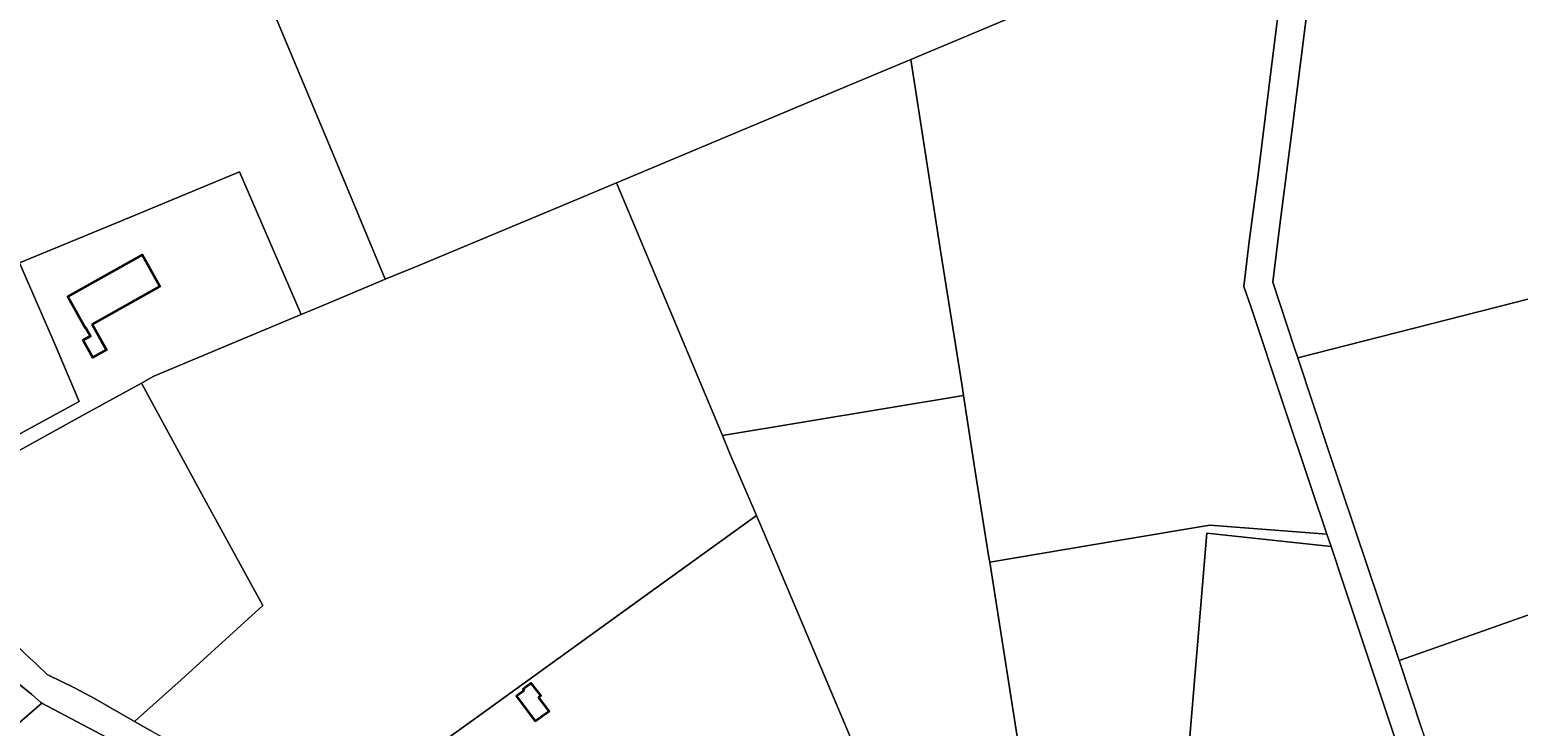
# Model space of a CAD drawing. Header units: metres. Extents: x 152747 to 157233, y 373738 to 378734.
# Tile 8 of 29: x 153740 to 154526, y 375075 to 375443. Entities that reach past the tile are written whole.
import ezdxf
from ezdxf.enums import TextEntityAlignment as Align

# ---------------------------------------------------------------- set-up
doc = ezdxf.new("R2010")
doc.units = ezdxf.units.M
for name, color, linetype, lineweight in [('B-XX-KG-GRENS_PERCEEL-GV', 150, 'Continuous', 18), ('B-XX-KG-GRENS_PERCEEL-S @ 0.001', 150, 'Continuous', 25), ('B-XX-OG-BEBOUWING-G', 7, 'Continuous', 35), ('B-XX-OG-BEBOUWING_HUISNUMMER-T18', 10, 'Continuous', 18), ('B-XX-OG-BEBOUWING_STRAATNAAM-T18', 10, 'Continuous', 18)]:
    doc.layers.add(name, color=color, linetype=linetype, lineweight=lineweight)
doc.styles.add('NLCS-ISO', font='NLCS-ISO.ttf', dxfattribs={"height": 1.8})
doc.styles.add('NLCS-ISO-M-T18', font='NLCS-ISO.ttf', dxfattribs={"height": 1.8})

# ---------------------------------------------------------------- blocks, each defined once
blk = doc.blocks.new('SKG-PERCEELNUMMER-SO')
at = {"layer": 'Defpoints'}
blk.add_point((0, 0), dxfattribs=at)
at = {"style": 'NLCS-ISO', "oblique": 10, "flags": 1}
blk.add_attdef('GEMEENTECODE', text='', height=1.8, dxfattribs=at).set_placement((0, 3), align=Align.MIDDLE_RIGHT)
at = {"style": 'NLCS-ISO', "oblique": 10}
blk.add_attdef('PERCEELNUMMER', text='', height=1.8, dxfattribs=at).set_placement((0, 0), align=Align.MIDDLE_CENTER)
at = {"style": 'NLCS-ISO', "oblique": 10, "flags": 1}
blk.add_attdef('SECTIE', text='', height=1.8, dxfattribs=at).set_placement((0, 2), align=Align.MIDDLE_LEFT)

msp = doc.modelspace()

# ---------------------------------------------------------------- linework, layer by layer
at = {"layer": 'B-XX-KG-GRENS_PERCEEL-GV'}
for points in [[(154425.093, 375176.525), (154417.009, 375200.634), (154401.752, 375245.9), (154384.99, 375296.283), (154381.169, 375307.325), (154384.089, 375331.06), (154388.727, 375366.585), (154396.33, 375427.858), (154401.05, 375465.72), (154406.252, 375506.232), (154407.01, 375512.406), (154354.808, 375490.245), (154232.612, 375438.748), (154205.208, 375427.304), (154221.172, 375325.145), (154232.336, 375254.678), (154233.111, 375249.705), (154239.16, 375210.855), (154246.553, 375164.145), (154246.928, 375161.755), (154314.863, 375173.158), (154363.311, 375181.299), (154395.28, 375178.829)], [(154540.929, 375303.111), (154651.8, 375331.262), (154623.68, 375444.174), (154604.957, 375519.421), (154544.854, 375504.115), (154467.711, 375484.267), (154416.893, 375471.529), (154416, 375464.624), (154406.608, 375389.112), (154400.079, 375338.56), (154396.494, 375309.714), (154407.958, 375274.785), (154409.653, 375269.682), (154462.145, 375283.134)], [(154233.111, 375249.705), (154232.336, 375254.678), (154221.172, 375325.145), (154205.208, 375427.304), (154163.577, 375409.917), (154049.75, 375362.166), (154083.736, 375281.171), (154105.745, 375228.654)], [(153677.542, 375198.155), (153678.778, 375194.433), (153680.086, 375190.881), (153694.214, 375198.636), (153721.008, 375213.471), (153768.969, 375239.872), (153798.822, 375256.344), (153805.32, 375259.929), (153876.819, 375289.902), (153883.146, 375292.517), (153850.667, 375367.872), (153788.362, 375341.989), (153734.423, 375319.791), (153753.166, 375276.616), (153765.953, 375246.615), (153744.188, 375234.85), (153716.499, 375219.627)], [(154105.745, 375228.654), (154083.736, 375281.171), (154049.75, 375362.166), (154028.771, 375353.365), (153945.441, 375318.531), (153927.652, 375311.211), (153926.03, 375310.544), (153893.4, 375296.755), (153883.146, 375292.517), (153876.819, 375289.902), (153805.32, 375259.929), (153798.822, 375256.344), (153832.929, 375193.404), (153862.977, 375138.766), (153819.726, 375099.542), (153795.128, 375077.554), (153804.482, 375072.196), (153844.597, 375050.216), (153886.321, 375027.693), (153896.133, 375022.317), (153974.366, 375078.504), (154067.592, 375145.887), (154123.705, 375186.357), (154109.568, 375219.53)], [(154540.929, 375303.111), (154462.145, 375283.134), (154409.653, 375269.682), (154425.588, 375221.707), (154446.745, 375158.903), (154463.185, 375109.683), (154501.761, 375123.296), (154578.471, 375150.4), (154561.958, 375217.015)], [(153680.086, 375190.881), (153681.525, 375186.978), (153684.142, 375181.906), (153689.626, 375170.897), (153693.984, 375162.42), (153705.368, 375148.181), (153711.608, 375140.718), (153722.865, 375127.721), (153737.562, 375113), (153743.498, 375107.628), (153749.056, 375102.377), (153763.838, 375095.103), (153773.957, 375089.68), (153795.128, 375077.554), (153819.726, 375099.542), (153862.977, 375138.766), (153832.929, 375193.404), (153798.822, 375256.344), (153768.969, 375239.872), (153721.008, 375213.471), (153694.214, 375198.636)], [(154283.591, 374878.815), (154250.541, 374952.603), (154261.524, 374972.234), (154270.041, 374987.458), (154268.961, 375022.421), (154267.052, 375034.353), (154260.892, 375072.85), (154246.928, 375161.755), (154246.553, 375164.145), (154239.16, 375210.855), (154233.111, 375249.705), (154105.745, 375228.654), (154109.568, 375219.53), (154123.705, 375186.357), (154133.042, 375164.448), (154170.05, 375076.954), (154195.563, 375016.582), (154199.572, 375007.013), (154204.686, 374994.808), (154231.44, 374932.188), (154261.607, 374860.282), (154264.487, 374863.161), (154273.943, 374871.385), (154278.529, 374875.436)], [(154123.705, 375186.357), (154067.592, 375145.887), (153974.366, 375078.504), (153896.133, 375022.317), (153933.352, 375001.925), (153978.021, 374977.604), (154015.564, 374957.117), (154049.018, 374939.568), (154055.639, 374936.434), (154065.986, 374930.492), (154108.565, 374958.711), (154184.018, 375008.987), (154195.563, 375016.582), (154170.05, 375076.954), (154133.042, 375164.448)], [(153613.097, 375132.238), (153655.125, 375077.587), (153675.253, 375051.567), (153687.634, 375035.699), (153707.266, 375053.08), (153732.925, 375075.671), (153746.249, 375087.264), (153745.538, 375087.641), (153740.967, 375091.715), (153728.81, 375101.676), (153724.99, 375104.662), (153708.384, 375122.201), (153694.225, 375137.023), (153686.499, 375146.068), (153679.912, 375156.257), (153672.911, 375171.172), (153669.625, 375177.865), (153644.339, 375157.434), (153619.283, 375137.208)], [(154395.28, 375178.829), (154363.311, 375181.299), (154314.863, 375173.158), (154246.928, 375161.755), (154260.892, 375072.85), (154267.052, 375034.353), (154310.822, 375030.799), (154349.156, 375027.693), (154349.581, 375032.812), (154351.449, 375054.853), (154356.448, 375113.818), (154361.601, 375176.962), (154427.314, 375169.9), (154425.093, 375176.525)], [(154454.595, 375042.594), (154470.346, 375040.722), (154461.4, 375067.867), (154433.713, 375150.815), (154427.314, 375169.9), (154361.601, 375176.962), (154356.448, 375113.818), (154351.449, 375054.853), (154374.248, 375052.143), (154424.612, 375046.157)], [(154578.471, 375150.4), (154501.761, 375123.296), (154463.185, 375109.683), (154475.475, 375072.89), (154490.415, 375028.335), (154504.014, 375033.044), (154552.816, 375050.541), (154599.258, 375066.87), (154581.51, 375138.142)]]:
    msp.add_lwpolyline(points, close=True, dxfattribs=at)
for points in [[(153856.995, 375480.337), (153901.373, 375374.314), (153927.652, 375311.211), (153945.441, 375318.531), (154028.771, 375353.365), (154049.75, 375362.166), (154163.577, 375409.917), (154205.208, 375427.304), (154232.612, 375438.748), (154354.808, 375490.245)], [(153716.499, 375219.627), (153744.188, 375234.85), (153765.953, 375246.615), (153753.166, 375276.616), (153734.423, 375319.791), (153788.362, 375341.989), (153850.667, 375367.872), (153883.146, 375292.517), (153893.4, 375296.755), (153926.03, 375310.544), (153927.652, 375311.211), (153901.373, 375374.314), (153856.995, 375480.337)], [(154401.05, 375465.72), (154396.33, 375427.858), (154388.727, 375366.585), (154384.089, 375331.06), (154381.169, 375307.325), (154384.99, 375296.283), (154401.752, 375245.9), (154417.009, 375200.634), (154425.093, 375176.525), (154427.314, 375169.9), (154433.713, 375150.815), (154461.4, 375067.867)], [(154475.475, 375072.89), (154463.185, 375109.683), (154446.745, 375158.903), (154425.588, 375221.707), (154409.653, 375269.682), (154407.958, 375274.785), (154396.494, 375309.714), (154400.079, 375338.56), (154406.608, 375389.112), (154416, 375464.624)], [(153804.482, 375072.196), (153795.128, 375077.554), (153773.957, 375089.68), (153763.838, 375095.103), (153749.056, 375102.377), (153743.498, 375107.628), (153737.562, 375113)], [(153728.81, 375101.676), (153740.967, 375091.715), (153745.538, 375087.641), (153746.249, 375087.264), (153767.838, 375075.819), (153793.173, 375062.436)], [(153690.931, 374854.132), (153755.811, 374913.39), (153819.073, 374971.501), (153842.159, 374992.637), (153819.229, 375018.07), (153840.218, 375036.981), (153828.409, 375043.312), (153823.953, 375045.594), (153796.357, 375060.549), (153793.173, 375062.436), (153767.838, 375075.819), (153746.249, 375087.264), (153732.925, 375075.671)]]:
    msp.add_lwpolyline(points, dxfattribs=at)
at = {"layer": 'B-XX-OG-BEBOUWING-G'}
msp.add_lwpolyline([(153772.84, 375287.332), (153808.5, 375307.322), (153799.12, 375324.041), (153759.87, 375302.041), (153769.25, 375285.322), (153769.5, 375285.471), (153771.95, 375281.121), (153768.08, 375278.94), (153773.19, 375269.761), (153780.41, 375273.821), (153777.965, 375278.184)], close=True, dxfattribs=at)
for points in [[(154008.606, 375090.281), (154009.788, 375091.194), (154004.775, 375097.806), (154000.496, 375094.636), (154001.034, 375093.908)], [(154001.034, 375093.908), (153997.01, 375090.941), (154006.831, 375077.635)], [(154010.853, 375080.604), (154014.162, 375083.046), (154008.606, 375090.281)], [(154006.831, 375077.635), (154010.853, 375080.604)]]:
    msp.add_lwpolyline(points, dxfattribs=at)

# ---------------------------------------------------------------- block references
at = {"layer": 'B-XX-KG-GRENS_PERCEEL-S @ 0.001', "xscale": 0.001, "yscale": 0.001, "zscale": 0.001}
for p, values in [((154519.926, 375398.305), {'PERCEELNUMMER': '272'}), ((153762.627, 375370.689), {'PERCEELNUMMER': '405'}), ((154149.027, 375322.535), {'PERCEELNUMMER': '828'}), ((153821.392, 375313.83), {'PERCEELNUMMER': '404'}), ((154395.515, 375286.429), {'PERCEELNUMMER': '269'}), ((154329.328, 375232.198), {'PERCEELNUMMER': '1269'}), ((153968.488, 375206.789), {'PERCEELNUMMER': '257'}), ((154507.168, 375203.569), {'PERCEELNUMMER': '1444'}), ((153776.729, 375157.807), {'PERCEELNUMMER': '256'}), ((154406.803, 375105.367), {'PERCEELNUMMER': '263'}), ((154233.67, 375079.444), {'PERCEELNUMMER': '880'})]:
    msp.add_blockref('SKG-PERCEELNUMMER-SO', p, dxfattribs=at).add_auto_attribs(values)

# ---------------------------------------------------------------- texts
at = {"layer": 'B-XX-OG-BEBOUWING_HUISNUMMER-T18', "style": 'NLCS-ISO-M-T18'}
for s, rotation, p in [('30', 28.997, (153774.098, 375272.427)), ('20', 35.999, (154002.924, 375085.971))]:
    msp.add_text(s, height=0.0018, rotation=rotation, dxfattribs=at).set_placement(p, align=Align.MIDDLE_CENTER)
at = {"layer": 'B-XX-OG-BEBOUWING_STRAATNAAM-T18', "style": 'NLCS-ISO-M-T18'}
msp.add_text('Stevertsebaan', height=0.0018, rotation=332.996, dxfattribs=at).set_placement((153779.314, 375076.159), align=Align.MIDDLE_CENTER)
msp.add_text('Stevertsebaan', height=0.0018, rotation=332.996, dxfattribs=at).set_placement((153779.314, 375076.159), align=Align.MIDDLE_CENTER)
msp.add_text('Stevertsebaan', height=0.0018, rotation=332.996, dxfattribs=at).set_placement((153779.314, 375076.159), align=Align.MIDDLE_CENTER)
msp.add_text('Stevertsebaan', height=0.0018, rotation=332.996, dxfattribs=at).set_placement((153779.314, 375076.159), align=Align.MIDDLE_CENTER)
msp.add_text('Stevertsebaan', height=0.0018, rotation=332.996, dxfattribs=at).set_placement((153779.314, 375076.159), align=Align.MIDDLE_CENTER)
msp.add_text('Stevertsebaan', height=0.0018, rotation=332.996, dxfattribs=at).set_placement((153779.314, 375076.159), align=Align.MIDDLE_CENTER)
msp.add_text('Stevertsebaan', height=0.0018, rotation=332.996, dxfattribs=at).set_placement((153779.314, 375076.159), align=Align.MIDDLE_CENTER)

doc.saveas('drawing.dxf')
